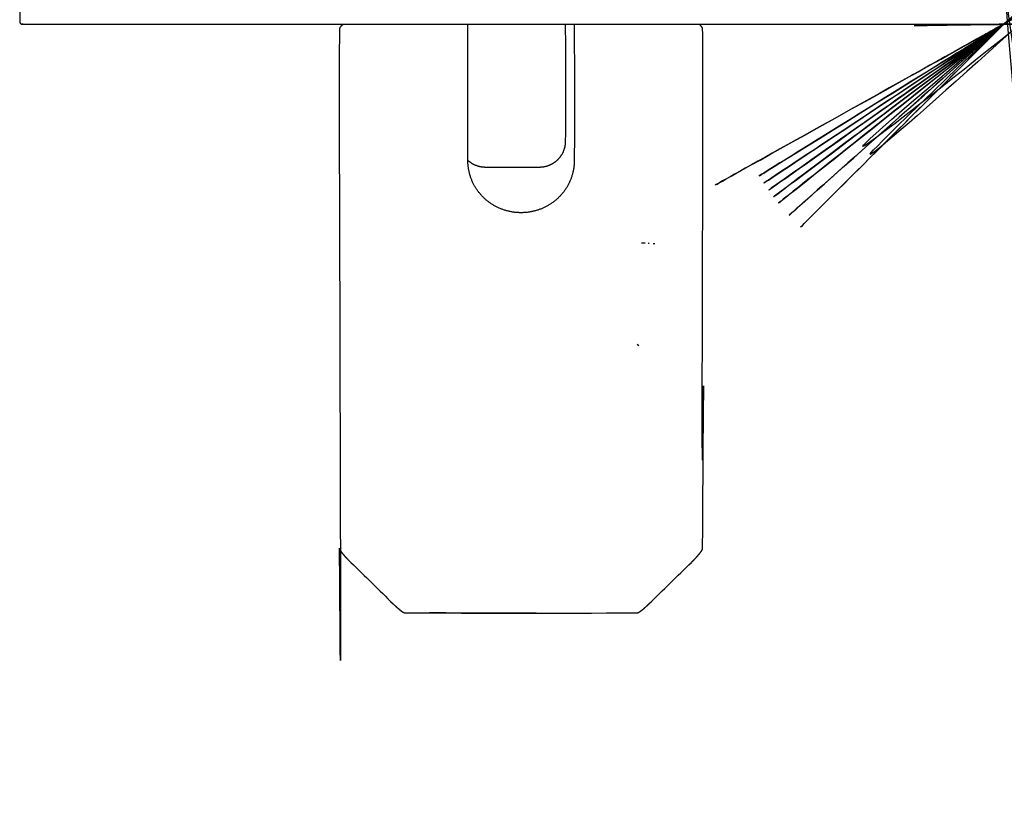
# Paper-space layout '_Superior' of a CAD drawing. Header units: millimetres. Extents: x 27 to 153, y -98 to 40.
# Tile 1 of 3: x 27 to 103, y -98 to -37. Entities that reach past the tile are written whole.
import ezdxf

# ---------------------------------------------------------------- set-up
doc = ezdxf.new("R2010")
doc.units = ezdxf.units.MM

psp = doc.layouts.new('_Superior')

# ---------------------------------------------------------------- linework, layer by layer
at = {"color": 7, "linetype": 'Continuous', "lineweight": 25}
for p, q in [((102.953, -37.53), (102.954, -37.529)), ((102.958, -37.526), (102.959, -37.526)), ((102.963, -37.523), (102.963, -37.523)), ((102.971, -37.516), (102.973, -37.515)), ((75.046, -54.433), (75.046, -54.433)), ((74.797, -62.351), (74.694, -62.222))]:
    psp.add_line(p, q, dxfattribs=at)
for points, knots in [([(103.044, -34.751), (103.044, -34.751), (103.044, -34.751), (97.636, 40.019), (109.599, -84.307), (103.042, -34.735), (103.042, -34.733)], [0, 0, 0, 0, 0, 0.000039, 0.999961, 1, 1, 1, 1]), ([(103.044, -34.762), (103.044, -34.762), (103.044, -34.762), (102.061, 40.187), (106.715, -84.616), (103.043, -34.747), (103.043, -34.745)], [0, 0, 0, 0, 0, 0.000039, 0.999961, 1, 1, 1, 1]), ([(102.989, -34.625), (102.988, -34.624), (68.159, 1.255), (119.146, -51.268), (98.651, -30.155), (104.14, -35.81), (102.666, -34.292), (103.059, -34.697), (102.95, -34.586), (102.977, -34.614), (102.966, -34.603), (102.967, -34.604), (102.963, -34.601), (102.962, -34.601), (102.958, -34.598), (102.957, -34.597), (102.953, -34.595), (102.953, -34.594), (102.948, -34.591), (102.948, -34.591), (102.943, -34.588), (102.943, -34.588), (102.938, -34.586), (102.938, -34.586), (102.933, -34.583), (102.933, -34.583), (102.927, -34.58), (102.928, -34.581), (102.922, -34.578), (102.923, -34.578), (102.916, -34.576), (102.918, -34.576), (102.911, -34.574), (102.913, -34.574), (102.905, -34.572), (102.907, -34.572), (102.9, -34.57), (102.902, -34.571), (102.894, -34.568), (102.897, -34.569), (102.888, -34.567), (102.891, -34.568), (102.882, -34.566), (102.888, -34.567), (102.868, -34.564), (102.912, -34.568), (102.751, -34.555), (103.32, -34.596), (101.203, -34.444), (109.071, -35.008), (79.714, -32.905), (152.734, -38.135), (52.983, -30.991), (102.596, -35.995), (153.225, -35.268), (102.704, -34.56), (102.904, -34.563), (102.805, -34.562), (102.796, -34.562), (102.748, -34.562), (102.696, -34.562), (102.629, -34.562), (102.551, -34.562), (102.461, -34.562), (102.36, -34.562), (102.246, -34.562), (102.122, -34.562), (101.985, -34.562), (101.837, -34.562), (101.678, -34.562), (101.508, -34.562), (101.327, -34.562), (101.135, -34.562), (100.933, -34.562), (100.72, -34.562), (100.496, -34.562), (100.263, -34.562), (100.019, -34.562), (99.766, -34.562), (99.503, -34.562), (99.231, -34.562), (98.949, -34.562), (98.659, -34.562), (98.36, -34.562), (98.053, -34.562), (97.737, -34.562), (97.414, -34.562), (97.083, -34.562), (96.744, -34.562), (96.399, -34.562), (96.047, -34.562), (95.688, -34.562), (95.323, -34.562), (94.952, -34.562), (94.575, -34.562), (94.193, -34.562), (93.806, -34.562), (93.414, -34.562), (93.018, -34.562), (92.618, -34.562), (92.214, -34.562), (91.807, -34.562), (91.397, -34.562), (90.984, -34.562), (90.568, -34.562), (90.151, -34.562), (89.731, -34.562), (89.311, -34.562), (88.889, -34.562), (88.467, -34.562), (87.106, -34.562), (71.632, -34.562), (56.158, -34.562), (41.621, -34.562), (41.199, -34.562), (40.777, -34.562), (40.357, -34.562), (39.937, -34.562), (39.52, -34.562), (39.104, -34.562), (38.691, -34.562), (38.281, -34.562), (37.874, -34.562), (37.47, -34.562), (37.07, -34.562), (36.674, -34.562), (36.282, -34.562), (35.895, -34.562), (35.513, -34.562), (35.136, -34.562), (34.765, -34.562), (34.4, -34.562), (34.041, -34.562), (33.689, -34.562), (33.344, -34.562), (33.005, -34.562), (32.674, -34.562), (32.351, -34.562), (32.035, -34.562), (31.728, -34.562), (31.429, -34.562), (31.139, -34.562), (30.857, -34.562), (30.585, -34.562), (30.322, -34.562), (30.069, -34.562), (29.825, -34.562), (29.592, -34.562), (29.368, -34.562), (29.155, -34.562), (28.953, -34.562), (28.761, -34.562), (28.58, -34.562), (28.41, -34.562), (28.251, -34.562), (28.103, -34.562), (27.966, -34.562), (27.842, -34.562), (27.728, -34.562), (27.627, -34.562), (27.537, -34.562), (27.459, -34.562), (27.392, -34.562), (27.34, -34.562), (27.292, -34.562), (27.283, -34.562), (27.184, -34.563), (27.384, -34.561), (27.238, -34.562), (27.232, -34.562), (27.227, -34.563), (27.221, -34.563), (27.215, -34.564), (27.209, -34.565), (27.204, -34.566), (27.198, -34.568), (27.192, -34.569), (27.187, -34.571), (27.181, -34.572), (27.176, -34.574), (27.17, -34.576), (27.165, -34.578), (27.159, -34.581), (27.154, -34.583), (27.149, -34.586), (27.144, -34.589), (27.139, -34.592), (27.134, -34.595), (27.129, -34.598), (27.125, -34.602), (27.12, -34.605), (27.115, -34.609), (27.111, -34.613), (27.107, -34.617), (27.103, -34.621), (27.099, -34.625), (27.095, -34.629), (27.091, -34.634), (27.087, -34.638), (27.084, -34.643), (27.08, -34.647), (27.077, -34.652), (27.074, -34.657), (27.071, -34.662), (27.068, -34.667), (27.065, -34.672), (27.063, -34.678), (27.06, -34.683), (27.058, -34.688), (27.056, -34.694), (27.054, -34.699), (27.052, -34.705), (27.051, -34.71), (27.049, -34.716), (27.048, -34.722), (27.047, -34.727), (27.046, -34.733), (27.045, -34.739), (27.045, -34.745), (27.044, -34.751), (27.044, -34.756), (27.037, -35.627), (27.037, -36.497), (27.044, -37.368), (27.044, -37.374), (27.045, -37.38), (27.045, -37.385), (27.046, -37.391), (27.047, -37.397), (27.048, -37.403), (27.049, -37.408), (27.051, -37.414), (27.052, -37.42), (27.054, -37.425), (27.056, -37.431), (27.058, -37.436), (27.06, -37.441), (27.063, -37.447), (27.065, -37.452), (27.068, -37.457), (27.071, -37.462), (27.074, -37.467), (27.077, -37.472), (27.08, -37.477), (27.084, -37.482), (27.087, -37.486), (27.091, -37.491), (27.095, -37.495), (27.099, -37.499), (27.103, -37.504), (27.107, -37.508), (27.111, -37.512), (27.115, -37.515), (27.12, -37.519), (27.125, -37.523), (27.129, -37.526), (27.134, -37.529), (27.139, -37.532), (27.144, -37.535), (27.149, -37.538), (27.154, -37.541), (27.159, -37.543), (27.165, -37.546), (27.17, -37.548), (27.176, -37.55), (27.181, -37.552), (27.187, -37.554), (27.192, -37.555), (27.198, -37.557), (27.204, -37.558), (27.209, -37.559), (27.215, -37.56), (27.221, -37.561), (27.227, -37.561), (27.232, -37.562), (27.238, -37.562), (27.384, -37.563), (27.184, -37.562), (27.283, -37.562), (27.292, -37.562), (27.34, -37.562), (27.392, -37.562), (27.459, -37.562), (27.537, -37.562), (27.627, -37.562), (27.728, -37.562), (27.842, -37.562), (27.966, -37.562), (28.103, -37.562), (28.251, -37.562), (28.41, -37.562), (28.58, -37.562), (28.761, -37.562), (28.953, -37.562), (29.155, -37.562), (29.368, -37.562), (29.592, -37.562), (29.825, -37.562), (30.069, -37.562), (30.322, -37.562), (30.585, -37.562), (30.857, -37.562), (31.139, -37.562), (31.429, -37.562), (31.728, -37.562), (32.035, -37.562), (32.351, -37.562), (32.674, -37.562), (33.005, -37.562), (33.344, -37.562), (33.689, -37.562), (34.041, -37.562), (34.4, -37.562), (34.765, -37.562), (35.136, -37.562), (35.513, -37.562), (35.895, -37.562), (36.282, -37.562), (36.674, -37.562), (37.07, -37.562), (37.47, -37.562), (37.874, -37.562), (38.281, -37.562), (38.691, -37.562), (39.104, -37.562), (39.52, -37.562), (39.937, -37.562), (40.357, -37.562), (40.777, -37.562), (41.199, -37.562), (41.621, -37.562), (57.237, -37.562), (72.851, -37.562), (88.467, -37.562), (88.889, -37.562), (89.311, -37.562), (89.731, -37.562), (90.151, -37.562), (90.568, -37.562), (90.984, -37.562), (91.397, -37.562), (91.807, -37.562), (92.214, -37.562), (92.618, -37.562), (93.018, -37.562), (93.414, -37.562), (93.806, -37.562), (94.193, -37.562), (94.575, -37.562), (94.952, -37.562), (95.323, -37.562), (95.688, -37.562), (96.047, -37.562), (96.399, -37.562), (96.744, -37.562), (97.083, -37.562), (97.414, -37.562), (97.737, -37.562), (98.053, -37.562), (98.36, -37.562), (98.659, -37.562), (98.949, -37.562), (99.231, -37.562), (99.503, -37.562), (99.766, -37.562), (100.019, -37.562), (100.263, -37.562), (100.496, -37.562), (100.72, -37.562), (100.933, -37.562), (101.135, -37.562), (101.327, -37.562), (101.508, -37.562), (101.678, -37.562), (101.837, -37.562), (101.985, -37.562), (102.122, -37.562), (102.246, -37.562), (102.36, -37.562), (102.461, -37.562), (102.551, -37.562), (102.629, -37.562), (102.696, -37.562), (102.748, -37.562), (102.796, -37.562), (102.805, -37.562), (102.904, -37.561), (102.704, -37.564), (102.848, -37.562), (102.85, -37.562)], [0, 0, 0, 0, 0.0000007, 0.0191377, 0.0382746, 0.0574116, 0.0765485, 0.0956855, 0.1148224, 0.1339594, 0.1530964, 0.1722333, 0.1913703, 0.2105072, 0.2296442, 0.2487811, 0.2679181, 0.287055, 0.306192, 0.3253289, 0.3444659, 0.3636028, 0.3827398, 0.4018767, 0.4210137, 0.4401506, 0.4592876, 0.4784245, 0.4975615, 0.5166984, 0.5358354, 0.5549723, 0.5741093, 0.5932462, 0.6123832, 0.6315201, 0.6506571, 0.669794, 0.688931, 0.7080679, 0.7272049, 0.7463418, 0.7654788, 0.7846157, 0.8037527, 0.8228896, 0.8420266, 0.8611635, 0.8803005, 0.8994374, 0.9185744, 0.9377113, 0.9377121, 0.956849, 0.975986, 0.9759867, 0.9760406, 0.9760946, 0.9761485, 0.9762024, 0.9762563, 0.9763103, 0.9763642, 0.9764181, 0.976472, 0.9765259, 0.9765799, 0.9766338, 0.9766877, 0.9767416, 0.9767956, 0.9768495, 0.9769034, 0.9769573, 0.9770113, 0.9770652, 0.9771191, 0.977173, 0.977227, 0.9772809, 0.9773348, 0.9773887, 0.9774427, 0.9774966, 0.9775505, 0.9776044, 0.9776584, 0.9777123, 0.9777662, 0.9778201, 0.9778741, 0.977928, 0.9779819, 0.9780358, 0.9780898, 0.9781437, 0.9781976, 0.9782515, 0.9783055, 0.9783594, 0.9784133, 0.9784672, 0.9785212, 0.9785751, 0.978629, 0.9786829, 0.9787368, 0.9787908, 0.9788447, 0.9788986, 0.9789525, 0.9793656, 0.9848212, 0.9848751, 0.9849291, 0.984983, 0.9850369, 0.9850908, 0.9851448, 0.9851987, 0.9852526, 0.9853065, 0.9853605, 0.9854144, 0.9854683, 0.9855222, 0.9855762, 0.9856301, 0.985684, 0.9857379, 0.9857919, 0.9858458, 0.9858997, 0.9859536, 0.9860075, 0.9860615, 0.9861154, 0.9861693, 0.9862232, 0.9862772, 0.9863311, 0.986385, 0.9864389, 0.9864929, 0.9865468, 0.9866007, 0.9866546, 0.9867086, 0.9867625, 0.9868164, 0.9868703, 0.9869243, 0.9869782, 0.9870321, 0.987086, 0.98714, 0.9871939, 0.9872478, 0.9873017, 0.9873557, 0.9874096, 0.9874635, 0.9875174, 0.9875714, 0.9876253, 0.9876792, 0.9877331, 0.9877871, 0.9877878, 0.9877885, 0.9877893, 0.98779, 0.9877908, 0.9877915, 0.9877923, 0.987793, 0.9877937, 0.9877945, 0.9877952, 0.987796, 0.9877967, 0.9877974, 0.9877982, 0.9877989, 0.9877997, 0.9878004, 0.9878012, 0.9878019, 0.9878026, 0.9878034, 0.9878041, 0.9878049, 0.9878056, 0.9878064, 0.9878071, 0.9878078, 0.9878086, 0.9878093, 0.9878101, 0.9878108, 0.9878115, 0.9878123, 0.987813, 0.9878138, 0.9878145, 0.9878153, 0.987816, 0.9878167, 0.9878175, 0.9878182, 0.987819, 0.9878197, 0.9878205, 0.9878212, 0.9878219, 0.9878227, 0.9878234, 0.9878242, 0.9878249, 0.9878257, 0.9878264, 0.9878271, 0.9881588, 0.9881596, 0.9881603, 0.9881611, 0.9881618, 0.9881626, 0.9881633, 0.988164, 0.9881648, 0.9881655, 0.9881663, 0.988167, 0.9881677, 0.9881685, 0.9881692, 0.98817, 0.9881707, 0.9881715, 0.9881722, 0.9881729, 0.9881737, 0.9881744, 0.9881752, 0.9881759, 0.9881767, 0.9881774, 0.9881781, 0.9881789, 0.9881796, 0.9881804, 0.9881811, 0.9881819, 0.9881826, 0.9881833, 0.9881841, 0.9881848, 0.9881856, 0.9881863, 0.988187, 0.9881878, 0.9881885, 0.9881893, 0.98819, 0.9881908, 0.9881915, 0.9881922, 0.988193, 0.9881937, 0.9881945, 0.9881952, 0.988196, 0.9881967, 0.9881974, 0.9881982, 0.9881989, 0.9882528, 0.9883068, 0.9883607, 0.9884146, 0.9884685, 0.9885225, 0.9885764, 0.9886303, 0.9886842, 0.9887382, 0.9887921, 0.988846, 0.9888999, 0.9889539, 0.9890078, 0.9890617, 0.9891156, 0.9891696, 0.9892235, 0.9892774, 0.9893313, 0.9893853, 0.9894392, 0.9894931, 0.989547, 0.989601, 0.9896549, 0.9897088, 0.9897627, 0.9898167, 0.9898706, 0.9899245, 0.9899784, 0.9900324, 0.9900863, 0.9901402, 0.9901941, 0.990248, 0.990302, 0.9903559, 0.9904098, 0.9904637, 0.9905177, 0.9905716, 0.9906255, 0.9906794, 0.9907334, 0.9907873, 0.9908412, 0.9908951, 0.9909491, 0.991003, 0.9910569, 0.9911108, 0.9911648, 0.9970334, 0.9970874, 0.9971413, 0.9971952, 0.9972491, 0.9973031, 0.997357, 0.9974109, 0.9974648, 0.9975187, 0.9975727, 0.9976266, 0.9976805, 0.9977344, 0.9977884, 0.9978423, 0.9978962, 0.9979501, 0.9980041, 0.998058, 0.9981119, 0.9981658, 0.9982198, 0.9982737, 0.9983276, 0.9983815, 0.9984355, 0.9984894, 0.9985433, 0.9985972, 0.9986512, 0.9987051, 0.998759, 0.9988129, 0.9988669, 0.9989208, 0.9989747, 0.9990286, 0.9990826, 0.9991365, 0.9991904, 0.9992443, 0.9992983, 0.9993522, 0.9994061, 0.99946, 0.999514, 0.9995679, 0.9996218, 0.9996757, 0.9997296, 0.9997836, 0.9998375, 0.9998914, 0.9999453, 0.9999993, 1, 1, 1, 1]), ([(102.976, -37.512), (102.976, -37.512), (140.784, -4.791), (66.632, -71.845), (102.981, -37.508), (102.981, -37.508)], [0, 0, 0, 0, 0.000008, 0.999982, 1, 1, 1, 1]), ([(102.967, -37.52), (102.968, -37.519), (142.643, -7.091), (64.671, -69.659), (102.972, -37.516), (102.973, -37.515)], [0, 0, 0, 0, 0.000007, 0.999983, 1, 1, 1, 1]), ([(102.844, -37.562), (102.846, -37.562), (152.844, -36.841), (79.657, -37.896), (109.07, -37.472), (101.198, -37.585), (103.305, -37.555), (102.75, -37.562), (102.897, -37.561), (102.866, -37.56), (102.873, -37.56), (102.88, -37.559), (102.877, -37.56), (102.886, -37.558), (102.882, -37.558), (102.891, -37.556), (102.888, -37.557), (102.897, -37.555), (102.894, -37.556), (102.902, -37.554), (102.9, -37.554), (102.907, -37.552), (102.905, -37.553), (102.913, -37.55), (102.911, -37.551), (102.919, -37.548), (102.914, -37.55), (102.931, -37.542), (102.894, -37.562), (103.033, -37.485), (102.538, -37.761), (104.388, -36.73), (97.503, -40.57), (123.203, -26.235), (59.273, -61.896), (146.61, -13.178), (84.228, -47.976), (96.705, -41.015), (102.944, -37.535)], [0, 0, 0, 0, 0.000001, 0.029413, 0.058825, 0.088236, 0.117648, 0.14706, 0.176471, 0.205883, 0.235295, 0.264706, 0.294118, 0.32353, 0.352942, 0.382353, 0.411765, 0.441177, 0.470588, 0.5, 0.529412, 0.558823, 0.588235, 0.617647, 0.647058, 0.67647, 0.705882, 0.735294, 0.764705, 0.794117, 0.823529, 0.85294, 0.882352, 0.911764, 0.941175, 0.941177, 0.970588, 1, 1, 1, 1]), ([(51.972, -37.562), (51.92, -37.612), (51.828, -37.699), (51.814, -37.712), (51.782, -37.748), (51.76, -37.778), (51.74, -37.809), (51.726, -37.84), (51.715, -37.872), (51.709, -37.903), (51.657, -39.191), (51.847, -99.546), (51.772, -87.883), (51.707, -77.933)], [0, 0, 0, 0, 0.001525, 0.002705, 0.003885, 0.005065, 0.006244, 0.007424, 0.008604, 0.009784, 0.010964, 0.156314, 1, 1, 1, 1]), ([(102.944, -37.535), (102.944, -37.535), (102.942, -37.536), (60.463, -63.897), (102.948, -37.533), (102.949, -37.532)], [0, 0, 0, 0, 0.0000001, 0.9999866, 1, 1, 1, 1]), ([(102.949, -37.532), (102.949, -37.532), (102.947, -37.533), (61.267, -65.14), (102.953, -37.53), (102.954, -37.529)], [0, 0, 0, 0, 0, 0.999986, 1, 1, 1, 1]), ([(69.807, -37.562), (69.822, -41.068), (69.837, -44.613), (69.806, -48.197), (69.801, -48.313), (69.792, -48.429), (69.78, -48.545), (69.765, -48.661), (69.746, -48.775), (69.723, -48.89), (69.697, -49.004), (69.668, -49.116), (69.636, -49.229), (69.6, -49.34), (69.561, -49.45), (69.518, -49.558), (69.473, -49.666), (69.424, -49.772), (69.372, -49.877), (69.317, -49.98), (69.259, -50.082), (69.197, -50.182), (69.133, -50.28), (69.066, -50.377), (68.997, -50.471), (68.924, -50.563), (68.849, -50.654), (68.771, -50.742), (68.69, -50.828), (68.607, -50.911), (68.521, -50.992), (68.433, -51.071), (68.343, -51.147), (68.251, -51.221), (68.156, -51.292), (68.059, -51.36), (67.961, -51.425), (67.86, -51.488), (67.758, -51.547), (67.654, -51.604), (67.548, -51.658), (67.44, -51.709), (67.332, -51.756), (67.221, -51.801), (67.11, -51.842), (66.997, -51.881), (66.883, -51.916), (66.769, -51.947), (66.653, -51.976), (66.537, -52.001), (66.419, -52.023), (66.302, -52.041), (66.183, -52.057), (66.065, -52.068), (65.946, -52.077), (65.827, -52.082), (65.707, -52.084), (65.588, -52.082), (65.469, -52.077), (65.35, -52.068), (65.231, -52.057), (65.113, -52.041), (64.995, -52.023), (64.878, -52.001), (64.762, -51.976), (64.646, -51.947), (64.531, -51.916), (64.418, -51.881), (64.305, -51.842), (64.193, -51.801), (64.083, -51.756), (63.974, -51.709), (63.867, -51.658), (63.761, -51.604), (63.657, -51.547), (63.555, -51.488), (63.454, -51.425), (63.355, -51.36), (63.259, -51.292), (63.164, -51.221), (63.072, -51.147), (62.981, -51.071), (62.893, -50.992), (62.808, -50.911), (62.725, -50.828), (62.644, -50.742), (62.566, -50.654), (62.491, -50.563), (62.418, -50.471), (62.348, -50.377), (62.281, -50.28), (62.217, -50.182), (62.156, -50.082), (62.098, -49.98), (62.043, -49.877), (61.991, -49.772), (61.942, -49.666), (61.897, -49.558), (61.854, -49.45), (61.815, -49.34), (61.779, -49.229), (61.747, -49.116), (61.717, -49.004), (61.692, -48.89), (61.669, -48.775), (61.65, -48.661), (61.635, -48.545), (61.622, -48.429), (61.614, -48.313), (61.608, -48.197), (61.577, -44.613), (61.592, -41.068), (61.607, -37.562)], [0, 0, 0, 0, 0.312936, 0.3164, 0.319864, 0.323329, 0.326793, 0.330257, 0.333721, 0.337185, 0.340649, 0.344114, 0.347578, 0.351042, 0.354506, 0.35797, 0.361434, 0.364898, 0.368363, 0.371827, 0.375291, 0.378755, 0.382219, 0.385683, 0.389147, 0.392611, 0.396076, 0.39954, 0.403004, 0.406468, 0.409932, 0.413396, 0.416861, 0.420325, 0.423789, 0.427253, 0.430717, 0.434181, 0.437645, 0.44111, 0.444574, 0.448038, 0.451502, 0.454966, 0.45843, 0.461894, 0.465359, 0.468823, 0.472287, 0.475751, 0.479215, 0.482679, 0.486143, 0.489608, 0.493072, 0.496536, 0.5, 0.503464, 0.506928, 0.510392, 0.513857, 0.517321, 0.520785, 0.524249, 0.527713, 0.531177, 0.534641, 0.538106, 0.54157, 0.545034, 0.548498, 0.551962, 0.555426, 0.558891, 0.562355, 0.565819, 0.569283, 0.572747, 0.576211, 0.579675, 0.583139, 0.586604, 0.590068, 0.593532, 0.596996, 0.60046, 0.603924, 0.607388, 0.610853, 0.614317, 0.617781, 0.621245, 0.624709, 0.628173, 0.631637, 0.635102, 0.638566, 0.64203, 0.645494, 0.648958, 0.652422, 0.655886, 0.659351, 0.662815, 0.666279, 0.669743, 0.673207, 0.676671, 0.680136, 0.6836, 0.687064, 1, 1, 1, 1]), ([(61.607, -48.05), (61.61, -48.052), (61.626, -48.067), (61.658, -48.094), (61.703, -48.131), (61.75, -48.167), (61.797, -48.201), (61.845, -48.233), (61.894, -48.265), (61.944, -48.294), (61.995, -48.323), (62.046, -48.35), (62.099, -48.375), (62.152, -48.399), (62.206, -48.421), (62.26, -48.442), (62.315, -48.461), (62.37, -48.478), (62.426, -48.494), (62.483, -48.509), (62.54, -48.521), (62.597, -48.532), (62.654, -48.541), (62.712, -48.549), (62.769, -48.555), (62.829, -48.559), (62.88, -48.562), (62.947, -48.562), (62.942, -48.562), (62.946, -48.562), (62.948, -48.562), (62.953, -48.562), (62.96, -48.562), (62.968, -48.562), (62.978, -48.562), (62.99, -48.562), (63.003, -48.562), (63.019, -48.562), (63.035, -48.562), (63.054, -48.562), (63.074, -48.562), (63.096, -48.562), (63.12, -48.562), (63.145, -48.562), (63.172, -48.562), (63.2, -48.562), (63.23, -48.562), (63.262, -48.562), (63.294, -48.562), (63.329, -48.562), (63.365, -48.562), (63.402, -48.562), (63.44, -48.562), (63.48, -48.562), (63.522, -48.562), (63.564, -48.562), (63.608, -48.562), (63.653, -48.562), (63.699, -48.562), (63.746, -48.562), (63.795, -48.562), (63.844, -48.562), (63.895, -48.562), (63.946, -48.562), (63.998, -48.562), (64.051, -48.562), (64.105, -48.562), (64.16, -48.562), (64.216, -48.562), (64.272, -48.562), (64.329, -48.562), (64.386, -48.562), (64.444, -48.562), (64.503, -48.562), (64.562, -48.562), (64.621, -48.562), (64.681, -48.562), (64.741, -48.562), (64.801, -48.562), (64.862, -48.562), (64.922, -48.562), (64.983, -48.562), (65.044, -48.562), (65.105, -48.562), (65.166, -48.562), (65.226, -48.562), (65.287, -48.562), (65.347, -48.562), (65.407, -48.562), (65.467, -48.562), (65.526, -48.562), (65.585, -48.562), (65.644, -48.562), (65.702, -48.562), (65.759, -48.562), (65.816, -48.562), (65.872, -48.562), (65.928, -48.562), (65.983, -48.562), (66.037, -48.562), (66.09, -48.562), (66.142, -48.562), (66.194, -48.562), (66.244, -48.562), (66.293, -48.562), (66.342, -48.562), (66.389, -48.562), (66.435, -48.562), (66.48, -48.562), (66.524, -48.562), (66.566, -48.562), (66.608, -48.562), (66.648, -48.562), (66.686, -48.562), (66.723, -48.562), (66.759, -48.562), (66.794, -48.562), (66.827, -48.562), (66.858, -48.562), (66.888, -48.562), (66.916, -48.562), (66.943, -48.562), (66.968, -48.562), (66.992, -48.562), (67.014, -48.562), (67.034, -48.562), (67.053, -48.562), (67.069, -48.562), (67.085, -48.562), (67.098, -48.562), (67.11, -48.562), (67.12, -48.562), (67.128, -48.562), (67.135, -48.562), (67.14, -48.562), (67.142, -48.562), (67.146, -48.562), (67.141, -48.562), (67.208, -48.562), (67.259, -48.559), (67.319, -48.555), (67.376, -48.549), (67.434, -48.541), (67.491, -48.532), (67.548, -48.521), (67.605, -48.509), (67.662, -48.494), (67.718, -48.478), (67.773, -48.461), (67.828, -48.442), (67.882, -48.421), (67.936, -48.399), (67.989, -48.375), (68.042, -48.35), (68.093, -48.323), (68.144, -48.294), (68.194, -48.265), (68.243, -48.233), (68.291, -48.201), (68.338, -48.167), (68.385, -48.131), (68.43, -48.094), (68.474, -48.056), (68.517, -48.017), (68.558, -47.977), (68.599, -47.935), (68.638, -47.892), (68.676, -47.848), (68.713, -47.803), (68.748, -47.757), (68.782, -47.709), (68.815, -47.661), (68.846, -47.612), (68.876, -47.562), (68.905, -47.511), (68.931, -47.46), (68.957, -47.407), (68.981, -47.354), (69.003, -47.301), (69.024, -47.246), (69.043, -47.191), (69.06, -47.136), (69.076, -47.08), (69.09, -47.023), (69.103, -46.967), (69.114, -46.909), (69.123, -46.852), (69.131, -46.794), (69.137, -46.736), (69.141, -46.678), (69.143, -46.62), (69.169, -43.581), (69.156, -40.562), (69.144, -37.562)], [0, 0, 0, 0, 0.000475, 0.003354, 0.006233, 0.009112, 0.011991, 0.01487, 0.017749, 0.020628, 0.023508, 0.026387, 0.029265, 0.032145, 0.035024, 0.037903, 0.040782, 0.043661, 0.04654, 0.049419, 0.052298, 0.055177, 0.058056, 0.060935, 0.063814, 0.066694, 0.069572, 0.072547, 0.073287, 0.076296, 0.079305, 0.082315, 0.085324, 0.088333, 0.091343, 0.094352, 0.097361, 0.10037, 0.10338, 0.106389, 0.109398, 0.112408, 0.115417, 0.118426, 0.121436, 0.124445, 0.127454, 0.130463, 0.133473, 0.136482, 0.139492, 0.142501, 0.145511, 0.14852, 0.151529, 0.154538, 0.157547, 0.160557, 0.163566, 0.166576, 0.169585, 0.172594, 0.175604, 0.178613, 0.181622, 0.184631, 0.187641, 0.19065, 0.19366, 0.196669, 0.199678, 0.202687, 0.205697, 0.208706, 0.211716, 0.214725, 0.217734, 0.220743, 0.223753, 0.226762, 0.229772, 0.232781, 0.23579, 0.2388, 0.241809, 0.244818, 0.247828, 0.250837, 0.253846, 0.256855, 0.259865, 0.262874, 0.265883, 0.268892, 0.271902, 0.274911, 0.277921, 0.28093, 0.28394, 0.286949, 0.289958, 0.292967, 0.295977, 0.298986, 0.301996, 0.305005, 0.308014, 0.311023, 0.314033, 0.317042, 0.320051, 0.323061, 0.32607, 0.32908, 0.332088, 0.335098, 0.338107, 0.341117, 0.344126, 0.347135, 0.350145, 0.353154, 0.356163, 0.359173, 0.362182, 0.365191, 0.368201, 0.37121, 0.37422, 0.377229, 0.380238, 0.383247, 0.386257, 0.389265, 0.392275, 0.395284, 0.398294, 0.399033, 0.402008, 0.404887, 0.407766, 0.410645, 0.413524, 0.416403, 0.419282, 0.422161, 0.42504, 0.427919, 0.430798, 0.433677, 0.436557, 0.439436, 0.442315, 0.445194, 0.448073, 0.450952, 0.453831, 0.45671, 0.459589, 0.462468, 0.465347, 0.468226, 0.471105, 0.473984, 0.476863, 0.479742, 0.482621, 0.485501, 0.488379, 0.491259, 0.494138, 0.497017, 0.499896, 0.502775, 0.505654, 0.508533, 0.511412, 0.514291, 0.51717, 0.520049, 0.522928, 0.525807, 0.528686, 0.531565, 0.534445, 0.537324, 0.540203, 0.543082, 0.545961, 0.54884, 0.551719, 0.554598, 1, 1, 1, 1]), ([(102.954, -37.529), (102.954, -37.529), (102.952, -37.53), (62.109, -66.361), (102.958, -37.526), (102.959, -37.526)], [0, 0, 0, 0, 0, 0.999985, 1, 1, 1, 1]), ([(102.959, -37.526), (102.959, -37.526), (102.957, -37.527), (62.962, -67.524), (102.963, -37.523), (102.963, -37.523)], [0, 0, 0, 0, 0, 0.999984, 1, 1, 1, 1]), ([(102.963, -37.523), (102.963, -37.523), (102.962, -37.524), (63.809, -68.612), (102.967, -37.52), (102.968, -37.519)], [0, 0, 0, 0, 0, 0.999984, 1, 1, 1, 1]), ([(102.973, -37.515), (102.973, -37.515), (102.971, -37.517), (65.625, -70.754), (102.976, -37.512), (102.977, -37.512)], [0, 0, 0, 0, 0, 0.999982, 1, 1, 1, 1]), ([(102.981, -37.508), (102.981, -37.508), (102.98, -37.509), (67.595, -72.827), (102.985, -37.504), (102.985, -37.504)], [0, 0, 0, 0, 0, 0.999981, 1, 1, 1, 1]), ([(75.514, -82.284), (75.52, -82.278), (75.531, -82.268), (75.548, -82.252), (76.652, -81.176), (77.768, -80.087), (78.873, -79.005), (78.895, -78.983), (78.91, -78.968), (78.928, -78.951), (78.944, -78.935), (78.961, -78.918), (78.977, -78.901), (78.993, -78.885), (79.01, -78.868), (79.026, -78.852), (79.042, -78.835), (79.057, -78.819), (79.073, -78.803), (79.089, -78.787), (79.104, -78.771), (79.119, -78.755), (79.134, -78.739), (79.148, -78.724), (79.163, -78.708), (79.178, -78.693), (79.192, -78.678), (79.205, -78.663), (79.219, -78.648), (79.232, -78.633), (79.245, -78.619), (79.258, -78.605), (79.271, -78.591), (79.283, -78.577), (79.295, -78.564), (79.308, -78.55), (79.32, -78.537), (79.331, -78.524), (79.342, -78.511), (79.353, -78.499), (79.364, -78.486), (79.374, -78.474), (79.384, -78.463), (79.394, -78.451), (79.405, -78.438), (79.414, -78.428), (79.423, -78.417), (79.432, -78.406), (79.441, -78.395), (79.449, -78.385), (79.458, -78.375), (79.465, -78.366), (79.475, -78.354), (79.482, -78.345), (79.49, -78.335), (79.497, -78.326), (79.506, -78.315), (79.519, -78.298), (79.531, -78.283), (79.541, -78.27), (79.547, -78.262), (79.556, -78.25), (79.564, -78.24), (79.57, -78.231), (79.578, -78.22), (79.584, -78.211), (79.591, -78.202), (79.597, -78.193), (79.603, -78.185), (79.609, -78.175), (79.614, -78.168), (79.623, -78.155), (79.632, -78.141), (79.634, -78.137), (79.641, -78.126), (79.641, -78.125), (79.648, -78.114), (79.648, -78.114), (79.655, -78.102), (79.654, -78.103), (79.661, -78.091), (79.66, -78.093), (79.666, -78.081), (79.666, -78.081), (79.673, -78.068), (79.671, -78.071), (79.677, -78.058), (79.676, -78.061), (79.679, -78.054), (79.682, -78.046), (79.681, -78.05), (79.684, -78.042), (79.687, -78.034), (79.687, -78.036), (79.69, -78.028), (79.692, -78.02), (79.691, -78.025), (79.693, -78.017), (79.696, -78.009), (79.695, -78.011), (79.698, -78.003), (79.7, -77.995), (79.698, -78.001), (79.7, -77.992), (79.701, -77.99), (79.702, -77.987), (79.703, -77.978), (79.702, -77.985), (79.704, -77.976), (79.704, -77.974), (79.705, -77.971), (79.706, -77.962), (79.705, -77.967), (79.706, -77.957), (79.706, -77.955), (79.707, -77.952), (79.707, -77.949), (79.707, -77.94), (79.707, -77.948), (79.707, -77.939), (79.707, -77.936), (79.914, -43.89), (79.545, -103.328), (79.757, -39.189), (79.706, -37.903), (79.7, -37.872), (79.689, -37.84), (79.674, -37.809), (79.655, -37.778), (79.633, -37.748), (79.601, -37.712), (79.587, -37.699), (79.495, -37.612), (79.443, -37.562)], [0, 0, 0, 0, 0.000182, 0.000365, 0.000547, 0.036342, 0.036672, 0.036855, 0.037042, 0.037224, 0.037406, 0.037587, 0.037767, 0.037947, 0.038125, 0.038303, 0.038479, 0.038654, 0.038828, 0.039, 0.039171, 0.03934, 0.039508, 0.039674, 0.039838, 0.040005, 0.040166, 0.040325, 0.040483, 0.040638, 0.040792, 0.040943, 0.041093, 0.041241, 0.041386, 0.041533, 0.041675, 0.041815, 0.041953, 0.042089, 0.042223, 0.042355, 0.042485, 0.042613, 0.042742, 0.042866, 0.042989, 0.04311, 0.043229, 0.043346, 0.043462, 0.043575, 0.04369, 0.043801, 0.04391, 0.044018, 0.044124, 0.044332, 0.044533, 0.044728, 0.044755, 0.044946, 0.045132, 0.045158, 0.04534, 0.045518, 0.045543, 0.045718, 0.045888, 0.045913, 0.04608, 0.046246, 0.046409, 0.046568, 0.046592, 0.046749, 0.046772, 0.046927, 0.046951, 0.047104, 0.047128, 0.047279, 0.047303, 0.047455, 0.047478, 0.047628, 0.047651, 0.0478, 0.047823, 0.047845, 0.047994, 0.048017, 0.04804, 0.04819, 0.048213, 0.048236, 0.048385, 0.048408, 0.04843, 0.048582, 0.048605, 0.048627, 0.048778, 0.048801, 0.048823, 0.048846, 0.048868, 0.049021, 0.049043, 0.049066, 0.049088, 0.04911, 0.049267, 0.049289, 0.049311, 0.049334, 0.049356, 0.049379, 0.049536, 0.04956, 0.049581, 0.049603, 0.851439, 0.98958, 0.990701, 0.991823, 0.992944, 0.994065, 0.995187, 0.996308, 0.997429, 0.998551, 1, 1, 1, 1]), ([(75.176, -54.438), (75.164, -54.437), (75.146, -54.437), (75.11, -54.435), (75.079, -54.434), (75.037, -54.433), (75.013, -54.432), (74.996, -54.432), (74.995, -54.432)], [0, 0, 0, 0, 0.202828, 0.292542, 0.600853, 0.719823, 0.982657, 1, 1, 1, 1]), ([(75.284, -54.443), (75.284, -54.443), (75.296, -54.443), (75.237, -54.44), (75.214, -54.44), (75.189, -54.439), (75.176, -54.438)], [0, 0, 0, 0, 0.0001036, 0.3364824, 0.6676261, 1, 1, 1, 1]), ([(75.576, -54.459), (75.557, -54.458), (75.534, -54.456), (75.51, -54.455), (75.505, -54.455)], [0, 0, 0, 0, 0.784017, 1, 1, 1, 1]), ([(76.022, -54.491), (76.019, -54.491), (75.992, -54.489), (75.949, -54.485), (75.91, -54.482), (75.895, -54.481)], [0, 0, 0, 0, 0.079703, 0.647439, 1, 1, 1, 1]), ([(51.707, -77.933), (51.707, -77.933), (51.707, -77.933), (51.707, -77.937), (51.707, -77.939), (51.708, -77.942), (51.708, -77.951), (51.708, -77.943), (51.708, -77.952), (51.708, -77.955), (51.709, -77.958), (51.709, -77.961), (51.71, -77.97), (51.709, -77.962), (51.71, -77.971), (51.711, -77.974), (51.711, -77.977), (51.713, -77.986), (51.712, -77.979), (51.713, -77.987), (51.714, -77.99), (51.715, -77.993), (51.717, -78.001), (51.715, -77.995), (51.717, -78.004), (51.718, -78.006), (51.721, -78.015), (51.719, -78.009), (51.722, -78.017), (51.722, -78.02), (51.725, -78.028), (51.724, -78.023), (51.726, -78.031), (51.73, -78.039), (51.728, -78.035), (51.731, -78.043), (51.734, -78.05), (51.733, -78.047), (51.736, -78.054), (51.739, -78.062), (51.738, -78.059), (51.743, -78.069), (51.743, -78.069), (51.743, -78.07)], [0, 0, 0, 0, 0.0073047, 0.0178677, 0.0284508, 0.0389923, 0.0495633, 0.123366, 0.1339463, 0.1445035, 0.1550596, 0.165644, 0.1761773, 0.2488856, 0.2594624, 0.270039, 0.2806104, 0.2911803, 0.3630462, 0.37363, 0.3842139, 0.3948071, 0.4053905, 0.4764855, 0.4870936, 0.4976885, 0.5082912, 0.5789189, 0.5895775, 0.6001938, 0.6108315, 0.6810706, 0.6917588, 0.7024255, 0.7725819, 0.783274, 0.7939753, 0.8641363, 0.8748954, 0.8856439, 0.9559081, 0.9667124, 1, 1, 1, 1]), ([(51.743, -78.069), (51.743, -78.069), (51.742, -78.067), (51.744, -78.072), (51.75, -78.083), (51.749, -78.082), (51.755, -78.094), (51.755, -78.092), (51.761, -78.104), (51.761, -78.103), (51.767, -78.115), (51.767, -78.115), (51.774, -78.126), (51.774, -78.127), (51.781, -78.138), (51.782, -78.139), (51.789, -78.15), (51.791, -78.153), (51.794, -78.158), (51.795, -78.159)], [0, 0, 0, 0, 0.000065, 0.102987, 0.118852, 0.222535, 0.238506, 0.343114, 0.359141, 0.46479, 0.480954, 0.587772, 0.604085, 0.712225, 0.728656, 0.838299, 0.854823, 0.966084, 1, 1, 1, 1]), ([(51.794, -78.158), (51.796, -78.161), (51.801, -78.169), (51.806, -78.176), (51.813, -78.186), (51.816, -78.19), (51.823, -78.2), (51.825, -78.203), (51.831, -78.213), (51.838, -78.222), (51.845, -78.232), (51.852, -78.241), (51.86, -78.252), (51.869, -78.263), (51.875, -78.272), (51.885, -78.285), (51.895, -78.297), (51.901, -78.305), (51.902, -78.307)], [0, 0, 0, 0, 0.0812264, 0.1641824, 0.1764246, 0.2608772, 0.2732251, 0.3605936, 0.3731044, 0.4612179, 0.5515634, 0.5643812, 0.6566582, 0.7514658, 0.7646082, 0.8616117, 0.961421, 1, 1, 1, 1]), ([(51.899, -78.302), (51.903, -78.308), (51.91, -78.316), (51.919, -78.328), (51.926, -78.337), (51.934, -78.346), (51.941, -78.356), (51.947, -78.363), (51.951, -78.368), (51.952, -78.369)], [0, 0, 0, 0, 0.2610882, 0.3938021, 0.5284254, 0.6650883, 0.803693, 0.9444838, 1, 1, 1, 1]), ([(51.95, -78.367), (51.953, -78.37), (51.958, -78.376), (51.967, -78.386), (51.975, -78.397), (51.984, -78.407), (51.993, -78.418), (52.001, -78.428), (52.01, -78.439), (52.013, -78.441), (52.022, -78.453), (52.031, -78.463), (52.041, -78.475), (52.052, -78.487), (52.062, -78.499), (52.073, -78.511), (52.084, -78.524), (52.094, -78.535), (52.106, -78.549), (52.108, -78.55), (52.12, -78.565), (52.131, -78.576), (52.143, -78.591), (52.156, -78.604), (52.169, -78.618), (52.182, -78.632), (52.195, -78.647), (52.208, -78.661), (52.222, -78.677), (52.234, -78.689), (52.25, -78.707), (52.25, -78.706), (52.266, -78.724), (52.279, -78.737), (52.294, -78.753), (52.309, -78.769), (52.324, -78.785), (52.339, -78.8), (52.355, -78.817), (52.371, -78.833), (52.386, -78.849), (52.402, -78.865), (52.419, -78.882), (52.435, -78.898), (52.451, -78.915), (52.468, -78.931), (52.484, -78.948), (52.498, -78.962), (52.506, -78.97), (52.509, -78.972)], [0, 0, 0, 0, 0.016933, 0.034118, 0.051576, 0.069288, 0.087275, 0.105529, 0.12407, 0.128658, 0.147408, 0.166452, 0.185773, 0.205394, 0.22531, 0.245514, 0.266027, 0.286838, 0.307945, 0.312921, 0.334261, 0.355905, 0.377847, 0.400089, 0.422631, 0.445476, 0.468618, 0.492051, 0.515763, 0.539768, 0.564039, 0.569578, 0.594046, 0.618779, 0.643761, 0.669003, 0.694483, 0.720182, 0.746101, 0.772231, 0.798563, 0.825075, 0.851747, 0.878579, 0.905561, 0.932649, 0.959864, 0.987166, 1, 1, 1, 1]), ([(52.501, -78.964), (52.506, -78.97), (52.517, -78.981), (52.534, -78.997), (52.551, -79.014), (53.657, -80.097), (54.777, -81.19), (55.876, -82.26), (55.898, -82.281), (55.915, -82.298), (55.931, -82.313), (55.948, -82.329), (55.964, -82.345), (55.981, -82.36), (55.997, -82.376), (56.013, -82.391), (56.029, -82.406), (56.045, -82.42), (56.061, -82.435), (56.076, -82.449), (56.093, -82.465), (56.108, -82.478), (56.123, -82.492), (56.138, -82.505), (56.153, -82.518), (56.167, -82.531), (56.182, -82.544), (56.195, -82.555), (56.208, -82.567), (56.212, -82.57), (56.225, -82.582), (56.237, -82.592), (56.251, -82.604), (56.263, -82.614), (56.276, -82.625), (56.288, -82.635), (56.299, -82.644), (56.304, -82.648), (56.315, -82.657), (56.325, -82.666), (56.337, -82.676), (56.348, -82.685), (56.358, -82.693), (56.372, -82.704), (56.381, -82.712), (56.392, -82.72), (56.401, -82.727), (56.409, -82.733), (56.415, -82.738), (56.423, -82.744), (56.432, -82.751), (56.441, -82.758), (56.449, -82.763), (56.461, -82.772), (56.468, -82.778), (56.476, -82.784), (56.482, -82.788), (56.488, -82.793), (56.494, -82.796), (56.501, -82.802), (56.506, -82.805), (56.513, -82.81), (56.52, -82.815), (56.525, -82.818), (56.539, -82.827), (56.54, -82.828), (56.554, -82.837), (56.554, -82.838), (56.568, -82.846), (56.568, -82.846), (56.582, -82.855), (56.58, -82.854), (56.595, -82.862), (56.593, -82.861), (56.607, -82.869), (56.604, -82.868), (56.619, -82.876), (56.616, -82.874), (56.624, -82.878), (56.633, -82.883), (56.629, -82.881), (56.644, -82.888), (56.642, -82.887), (56.657, -82.894), (56.654, -82.893), (56.663, -82.896), (56.672, -82.9), (56.666, -82.897), (56.675, -82.901), (56.678, -82.902), (56.687, -82.905), (56.68, -82.903), (56.689, -82.906), (56.698, -82.908), (56.694, -82.907), (56.703, -82.91), (56.706, -82.911), (56.715, -82.913), (56.707, -82.911), (56.717, -82.913), (56.72, -82.914), (56.722, -82.914), (56.732, -82.916), (56.723, -82.914), (56.733, -82.916), (56.736, -82.917), (56.739, -82.917), (56.742, -82.917), (56.751, -82.918), (56.745, -82.918), (56.755, -82.919), (56.757, -82.919), (56.76, -82.919), (56.763, -82.919), (56.773, -82.919), (56.784, -82.902), (61.835, -82.91), (66.874, -82.919)], [0, 0, 0, 0, 0.001437, 0.002877, 0.00432, 0.005764, 0.288809, 0.291424, 0.292905, 0.294349, 0.295791, 0.297228, 0.29866, 0.300086, 0.301505, 0.302917, 0.30432, 0.305714, 0.307098, 0.308472, 0.309867, 0.311223, 0.312566, 0.313897, 0.315215, 0.316518, 0.317808, 0.319083, 0.320343, 0.320626, 0.321876, 0.32311, 0.324328, 0.325531, 0.326717, 0.327888, 0.329043, 0.329307, 0.33045, 0.331576, 0.332686, 0.333781, 0.334859, 0.335948, 0.336997, 0.338032, 0.339051, 0.340055, 0.340296, 0.341288, 0.342265, 0.343227, 0.344175, 0.345133, 0.346056, 0.346965, 0.34786, 0.348086, 0.348971, 0.349843, 0.350703, 0.350924, 0.351774, 0.353429, 0.353645, 0.35526, 0.355473, 0.35705, 0.35726, 0.358802, 0.359009, 0.360516, 0.360721, 0.362196, 0.362399, 0.363844, 0.364043, 0.36546, 0.365659, 0.365856, 0.367253, 0.367448, 0.36883, 0.369023, 0.370388, 0.370579, 0.370771, 0.372116, 0.372306, 0.372496, 0.372686, 0.374021, 0.374209, 0.374398, 0.375729, 0.375916, 0.376102, 0.376289, 0.377609, 0.377795, 0.37798, 0.378166, 0.378351, 0.37967, 0.379854, 0.380038, 0.380223, 0.380408, 0.380592, 0.381921, 0.382104, 0.382288, 0.38247, 0.382654, 0.382837, 0.384173, 1, 1, 1, 1]), ([(74.901, -82.811), (74.903, -82.809), (74.908, -82.806), (74.915, -82.801), (74.922, -82.796), (74.928, -82.792), (74.934, -82.787), (74.94, -82.783), (74.948, -82.777), (74.956, -82.771), (74.961, -82.767), (74.963, -82.766)], [0, 0, 0, 0, 0.1170753, 0.2358454, 0.3563412, 0.4786772, 0.5101578, 0.6338256, 0.7593632, 0.8867238, 1, 1, 1, 1]), ([(74.958, -82.77), (74.961, -82.767), (74.967, -82.763), (74.975, -82.757), (74.984, -82.75), (74.993, -82.743), (75, -82.738), (75.006, -82.733), (75.014, -82.727), (75.024, -82.719), (75.034, -82.711), (75.043, -82.704), (75.048, -82.7), (75.05, -82.698)], [0, 0, 0, 0, 0.095157, 0.191748, 0.289793, 0.389338, 0.490365, 0.515226, 0.617469, 0.721206, 0.826564, 0.933501, 1, 1, 1, 1]), ([(75.046, -82.702), (75.049, -82.699), (75.056, -82.693), (75.067, -82.685), (75.078, -82.676), (75.089, -82.666), (75.1, -82.657), (75.108, -82.651), (75.112, -82.648)], [0, 0, 0, 0, 0.161944, 0.326266, 0.493, 0.662191, 0.83386, 1, 1, 1, 1]), ([(75.102, -82.655), (75.106, -82.652), (75.114, -82.646), (75.126, -82.636), (75.138, -82.625), (75.151, -82.615), (75.163, -82.604), (75.177, -82.593), (75.189, -82.582), (75.202, -82.571), (75.206, -82.568), (75.219, -82.556), (75.232, -82.545), (75.246, -82.532), (75.26, -82.52), (75.275, -82.507), (75.29, -82.493), (75.304, -82.48), (75.316, -82.47), (75.322, -82.464), (75.324, -82.462)], [0, 0, 0, 0, 0.054958, 0.11067, 0.167153, 0.224422, 0.282454, 0.341252, 0.400813, 0.461126, 0.474913, 0.535769, 0.597332, 0.659614, 0.722598, 0.786265, 0.850601, 0.915555, 0.981137, 1, 1, 1, 1]), ([(75.321, -82.465), (75.326, -82.46), (75.336, -82.451), (75.352, -82.437), (75.367, -82.423), (75.383, -82.408), (75.399, -82.393), (75.415, -82.378), (75.431, -82.363), (75.448, -82.348), (75.464, -82.332), (75.48, -82.316), (75.497, -82.301), (75.512, -82.286), (75.522, -82.276), (75.526, -82.272)], [0, 0, 0, 0, 0.075383, 0.15142, 0.228061, 0.305249, 0.382975, 0.461206, 0.539892, 0.61902, 0.698498, 0.778285, 0.858373, 0.938696, 1, 1, 1, 1]), ([(56.774, -82.919), (62.533, -82.944), (68.293, -82.97), (74.652, -82.919), (74.642, -82.919), (74.652, -82.919), (74.655, -82.919), (74.658, -82.919), (74.661, -82.919), (74.664, -82.918), (74.674, -82.917), (74.664, -82.918), (74.674, -82.917), (74.677, -82.917), (74.68, -82.917), (74.682, -82.916), (74.692, -82.914), (74.683, -82.916), (74.693, -82.914), (74.696, -82.914), (74.699, -82.913), (74.708, -82.911), (74.7, -82.913), (74.709, -82.91), (74.712, -82.91), (74.715, -82.909), (74.724, -82.906), (74.717, -82.908), (74.726, -82.906), (74.729, -82.905), (74.738, -82.901), (74.732, -82.904), (74.741, -82.901), (74.75, -82.897), (74.744, -82.899), (74.753, -82.896), (74.755, -82.895), (74.764, -82.891), (74.759, -82.893), (74.77, -82.888), (74.77, -82.888), (74.771, -82.888)], [0, 0, 0, 0, 0.985007, 0.985172, 0.986376, 0.986542, 0.986707, 0.986873, 0.987039, 0.987205, 0.987371, 0.988567, 0.988734, 0.988901, 0.989068, 0.989235, 0.989402, 0.990596, 0.990763, 0.990932, 0.9911, 0.991267, 0.992463, 0.992632, 0.992801, 0.992971, 0.993139, 0.994337, 0.994507, 0.994678, 0.994849, 0.996053, 0.996225, 0.996397, 0.997615, 0.997789, 0.997962, 0.998136, 0.999363, 0.999538, 1, 1, 1, 1]), ([(74.77, -82.888), (74.771, -82.888), (74.772, -82.887), (74.787, -82.88), (74.783, -82.882), (74.791, -82.878), (74.8, -82.874), (74.797, -82.875), (74.811, -82.867), (74.808, -82.869), (74.823, -82.861), (74.821, -82.862), (74.834, -82.854), (74.836, -82.853), (74.838, -82.852)], [0, 0, 0, 0, 0.14423, 0.164725, 0.311538, 0.332253, 0.35303, 0.50203, 0.523021, 0.67497, 0.696184, 0.851352, 0.872832, 1, 1, 1, 1]), ([(74.832, -82.855), (74.835, -82.853), (74.842, -82.85), (74.848, -82.845), (74.851, -82.843)], [0, 0, 0, 0, 0.553034, 1, 1, 1, 1]), ([(74.845, -82.847), (74.849, -82.845), (74.857, -82.84), (74.862, -82.836), (74.876, -82.828), (74.877, -82.827), (74.891, -82.818), (74.895, -82.815), (74.901, -82.81), (74.903, -82.809)], [0, 0, 0, 0, 0.209471, 0.424653, 0.453669, 0.674064, 0.703476, 0.929329, 1, 1, 1, 1])]:
    psp.add_open_spline(points, degree=3, knots=knots, dxfattribs=at)

doc.saveas('drawing.dxf')
